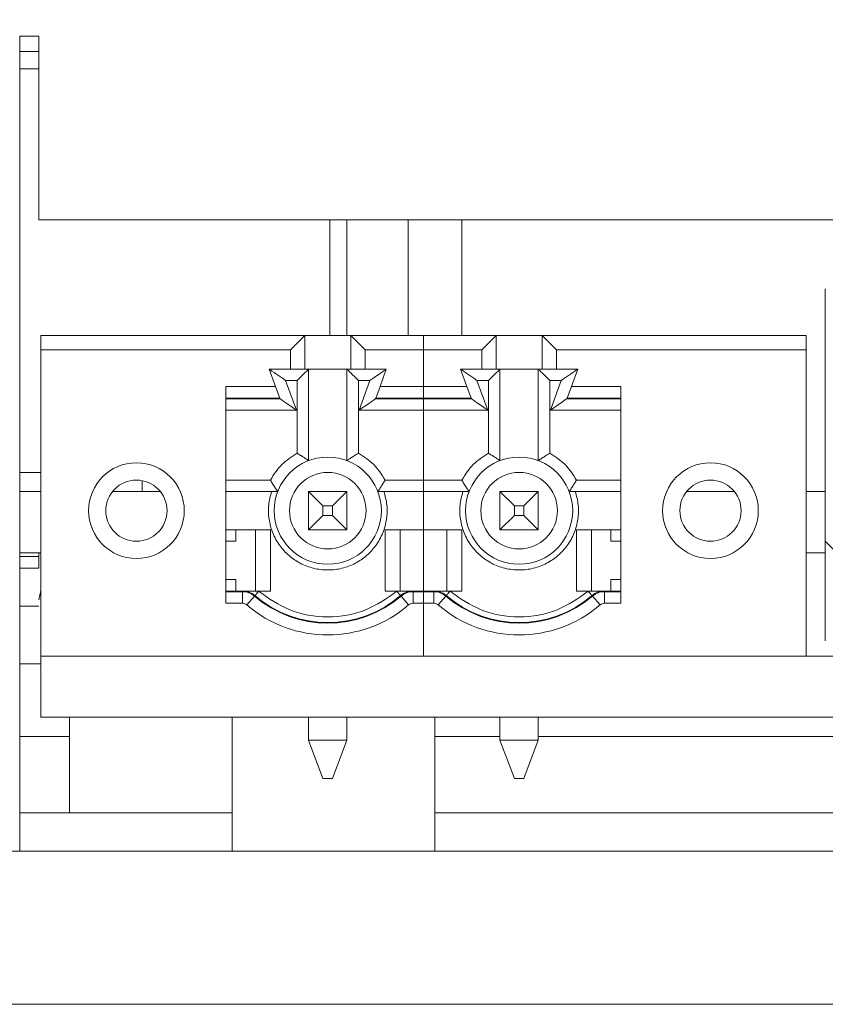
# Model space of a CAD drawing. Header units: millimetres. Extents: x 0 to 594, y 0 to 420.
# Tile 6 of 12: x 234 to 255, y 117 to 143. Entities that reach past the tile are written whole.
import ezdxf

# ---------------------------------------------------------------- set-up
doc = ezdxf.new("R2010")
doc.units = ezdxf.units.MM
doc.header["$PDSIZE"] = -1
doc.styles.get("Standard").update_dxf_attribs({"font": 'txt.shx', "bigfont": 'whgtxt.shx'})
doc.dimstyles.new('ISO-25', dxfattribs={"dimtxt": 2.5, "dimasz": 2.5, "dimexe": 1.25, "dimexo": 0.625, "dimtad": 1, "dimtxsty": 'Standard', "dimcen": 2.5, "dimadec": 0, "dimazin": 0, "dimtfac": 1, "dimtmove": 0, "dimatfit": 3, "dimfxl": 0, "dimarcsym": 0})

# ---------------------------------------------------------------- blocks, each defined once
blk = doc.blocks.new('*D14')
at = {"color": 8, "lineweight": -2}
for p, q in [((227.655, 138.246), (227.655, 155.313)), ((354.655, 138.246), (354.655, 155.313)), ((231.655, 153.313), (350.655, 153.313))]:
    blk.add_line(p, q, dxfattribs=at)
at = {"color": 8}
for points in [[(231.655, 153.979), (231.655, 152.646), (227.655, 153.313)], [(350.655, 153.979), (350.655, 152.646), (354.655, 153.313)]]:
    blk.add_solid(points, dxfattribs=at)
at = {"layer": 'Defpoints', "color": 0}
for p in [(354.655, 153.313), (227.655, 136.246), (354.655, 136.246)]:
    blk.add_point(p, dxfattribs=at)
at = {"color": 3, "insert": (291.155, 157.313), "char_height": 4, "attachment_point": 5}
blk.add_mtext('\\A1;127', dxfattribs=at)

msp = doc.modelspace()

# ---------------------------------------------------------------- linework, layer by layer
at = {"color": 7, "linetype": 'Continuous', "lineweight": 15}
for p, q in [((234.1051, 142.2456), (233.6051, 142.2456)), ((233.6051, 120.9456), (233.6051, 142.2456)), ((234.1051, 142.2456), (234.1051, 137.4456)), ((234.1051, 141.8456), (233.6051, 141.8456)), ((234.1051, 137.4456), (286.1551, 137.4456)), ((242.1551, 137.4456), (242.1551, 134.4206)), ((243.7551, 137.4456), (243.7551, 134.4206)), ((245.1551, 134.4206), (245.1551, 137.4456)), ((254.6551, 135.6456), (254.6551, 129.0456)), ((241.0551, 134.4206), (234.1551, 134.4206)), ((234.1551, 134.4206), (234.1551, 134.0455)), ((240.68, 134.0455), (241.0551, 134.4206)), ((241.0551, 134.4206), (241.0551, 133.5456)), ((241.0551, 134.4206), (242.2551, 134.4206)), ((242.2551, 134.4206), (242.6302, 134.0455)), ((242.2551, 134.4206), (242.2551, 133.5456)), ((242.2551, 134.4206), (244.1551, 134.4206)), ((244.1551, 134.4206), (246.0551, 134.4206)), ((244.1551, 134.4206), (244.1551, 134.0455)), ((245.68, 134.0455), (246.0551, 134.4206)), ((246.0551, 133.5456), (246.0551, 134.4206)), ((246.0551, 134.4206), (247.2551, 134.4206)), ((247.2551, 134.4206), (247.6302, 134.0455)), ((247.2551, 133.5456), (247.2551, 134.4206)), ((254.1551, 134.4206), (247.2551, 134.4206)), ((254.1551, 134.0455), (254.1551, 134.4206)), ((234.1551, 126.0456), (234.1551, 134.0455)), ((240.68, 134.0455), (234.1551, 134.0455)), ((240.68, 133.5456), (240.68, 134.0455)), ((242.6302, 134.0455), (242.6302, 133.5456)), ((242.6302, 134.0455), (244.1551, 134.0455)), ((244.1551, 134.0455), (244.1551, 133.0922)), ((244.1551, 134.0455), (245.68, 134.0455)), ((245.68, 133.5456), (245.68, 134.0455)), ((247.6302, 134.0455), (247.6302, 133.5456)), ((254.1551, 134.0455), (247.6302, 134.0455)), ((254.1551, 126.0456), (254.1551, 134.0455)), ((240.1251, 133.5456), (240.68, 133.5456)), ((240.2902, 133.0922), (240.1251, 133.5456)), ((240.68, 133.5456), (241.0551, 133.5456)), ((241.0551, 133.5456), (242.2551, 133.5456)), ((241.1551, 131.1533), (241.1551, 133.5456)), ((242.1551, 131.1533), (242.1551, 133.5456)), ((242.6302, 133.5456), (242.2551, 133.5456)), ((242.6302, 133.5456), (243.1851, 133.5456)), ((243.1851, 133.5456), (243.0201, 133.0922)), ((245.1251, 133.5456), (245.68, 133.5456)), ((245.2902, 133.0922), (245.1251, 133.5456)), ((246.0551, 133.5456), (245.68, 133.5456)), ((246.0551, 133.5456), (247.2551, 133.5456)), ((246.1551, 133.5456), (246.1551, 131.1533)), ((247.1551, 133.5456), (247.1551, 131.1533)), ((247.2551, 133.5456), (247.6302, 133.5456)), ((247.6302, 133.5456), (248.1851, 133.5456)), ((248.1851, 133.5456), (248.0201, 133.0922)), ((238.9951, 133.0922), (240.2902, 133.0922)), ((238.9951, 127.4241), (238.9951, 133.0922)), ((240.401, 132.7877), (240.2902, 133.0922)), ((240.5536, 133.2456), (240.8551, 133.2456)), ((240.8356, 132.4706), (240.5536, 133.2456)), ((240.8551, 133.2456), (240.8551, 131.3456)), ((242.4551, 133.2456), (242.4551, 131.3456)), ((242.4551, 133.2456), (242.7567, 133.2456)), ((242.7567, 133.2456), (242.4746, 132.4706)), ((242.9092, 132.7877), (243.0201, 133.0922)), ((243.0201, 133.0922), (244.1551, 133.0922)), ((244.1551, 133.0922), (245.2902, 133.0922)), ((244.1551, 132.7877), (244.1551, 133.0922)), ((245.2902, 133.0922), (245.401, 132.7877)), ((245.5536, 133.2456), (245.8551, 133.2456)), ((245.8356, 132.4706), (245.5536, 133.2456)), ((245.8551, 131.3456), (245.8551, 133.2456)), ((247.4551, 131.3456), (247.4551, 133.2456)), ((247.4551, 133.2456), (247.7567, 133.2456)), ((247.7567, 133.2456), (247.4746, 132.4706)), ((248.0201, 133.0922), (247.9092, 132.7877)), ((248.0201, 133.0922), (249.3151, 133.0922)), ((249.3151, 133.0922), (249.3151, 127.4241)), ((240.401, 132.7877), (238.9951, 132.7877)), ((238.9951, 132.7706), (240.4072, 132.7706)), ((242.903, 132.7706), (244.1551, 132.7706)), ((244.1551, 132.7877), (242.9092, 132.7877)), ((245.401, 132.7877), (244.1551, 132.7877)), ((244.1551, 132.7877), (244.1551, 132.7706)), ((244.1551, 132.7706), (245.4072, 132.7706)), ((244.1551, 132.4706), (244.1551, 132.7706)), ((247.903, 132.7706), (249.3151, 132.7706)), ((249.3151, 132.7877), (247.9092, 132.7877)), ((238.9951, 132.4706), (240.8356, 132.4706)), ((244.1551, 132.4706), (242.4746, 132.4706)), ((245.8356, 132.4706), (244.1551, 132.4706)), ((244.1551, 130.6456), (244.1551, 132.4706)), ((247.4746, 132.4706), (249.3151, 132.4706)), ((233.6051, 130.8456), (234.1551, 130.8456)), ((236.8051, 130.3456), (236.8051, 130.6314)), ((240.1551, 130.6456), (238.9951, 130.6456)), ((243.1551, 130.6456), (244.1551, 130.6456)), ((244.1551, 130.6456), (245.1551, 130.6456)), ((244.1551, 130.3456), (244.1551, 130.6456)), ((249.3151, 130.6456), (248.1551, 130.6456)), ((233.6051, 130.3456), (234.1551, 130.3456)), ((236.0306, 130.3456), (237.2796, 130.3456)), ((240.188, 130.3456), (238.9951, 130.3456)), ((241.1551, 129.3456), (241.1551, 130.3456)), ((241.1551, 130.3456), (241.5301, 129.9706)), ((241.1551, 130.3456), (242.1551, 130.3456)), ((242.1551, 130.3456), (241.7801, 129.9706)), ((242.1551, 130.3456), (242.1551, 129.3456)), ((244.1551, 130.3456), (243.1223, 130.3456)), ((245.188, 130.3456), (244.1551, 130.3456)), ((244.1551, 130.3456), (244.1551, 129.3456)), ((246.1551, 129.3456), (246.1551, 130.3456)), ((246.1551, 130.3456), (246.5301, 129.9706)), ((246.1551, 130.3456), (247.1551, 130.3456)), ((247.1551, 130.3456), (246.7801, 129.9706)), ((247.1551, 130.3456), (247.1551, 129.3456)), ((249.3151, 130.3456), (248.1223, 130.3456)), ((251.0306, 130.3456), (252.2796, 130.3456)), ((254.1551, 130.3456), (254.6551, 130.3456)), ((241.5301, 129.9706), (241.5301, 129.7206)), ((241.7801, 129.9706), (241.5301, 129.9706)), ((241.7801, 129.7206), (241.7801, 129.9706)), ((246.5301, 129.9706), (246.5301, 129.7206)), ((246.7801, 129.9706), (246.5301, 129.9706)), ((246.7801, 129.7206), (246.7801, 129.9706)), ((241.5301, 129.7206), (241.1551, 129.3456)), ((241.5301, 129.7206), (241.7801, 129.7206)), ((241.7801, 129.7206), (242.1551, 129.3456)), ((246.5301, 129.7206), (246.1551, 129.3456)), ((246.5301, 129.7206), (246.7801, 129.7206)), ((246.7801, 129.7206), (247.1551, 129.3456)), ((238.9951, 129.3456), (240.1551, 129.3456)), ((239.2551, 129.3456), (239.2551, 129.0456)), ((239.7664, 127.7456), (239.7664, 129.3456)), ((240.1551, 129.3456), (240.1551, 127.7456)), ((242.1551, 129.3456), (241.1551, 129.3456)), ((243.1551, 127.7456), (243.1551, 129.3456)), ((243.1551, 129.3456), (244.1551, 129.3456)), ((243.5438, 129.3456), (243.5438, 127.7456)), ((244.1551, 129.3456), (245.1551, 129.3456)), ((244.1551, 127.7456), (244.1551, 129.3456)), ((244.7664, 127.7456), (244.7664, 129.3456)), ((245.1551, 129.3456), (245.1551, 127.7456)), ((247.1551, 129.3456), (246.1551, 129.3456)), ((248.1551, 129.3456), (249.3151, 129.3456)), ((248.1551, 127.7456), (248.1551, 129.3456)), ((248.5438, 129.3456), (248.5438, 127.7456)), ((249.0551, 129.0456), (249.0551, 129.3456)), ((238.9951, 129.0456), (239.2551, 129.0456)), ((249.0551, 129.0456), (249.3151, 129.0456)), ((254.6551, 129.0456), (255.1551, 128.5456)), ((254.6551, 129.0456), (254.6551, 126.4456)), ((233.6051, 128.7456), (234.1551, 128.7456)), ((234.1051, 128.7456), (234.1051, 128.6456)), ((254.1551, 128.7456), (254.6551, 128.7456)), ((234.1051, 128.6456), (233.6051, 128.6456)), ((234.1051, 128.6456), (234.1051, 128.3456)), ((234.1051, 128.3456), (233.6051, 128.3456)), ((238.9951, 128.0456), (239.2551, 128.0456)), ((239.2551, 128.0456), (239.2551, 127.7456)), ((249.0551, 128.0456), (249.3151, 128.0456)), ((249.0551, 127.7456), (249.0551, 128.0456)), ((234.1551, 127.7576), (234.1051, 127.5165)), ((239.4256, 127.7456), (238.9951, 127.7456)), ((239.4256, 127.7286), (238.9951, 127.7286)), ((239.4256, 127.7286), (239.4256, 127.7456)), ((239.4256, 127.4241), (239.4256, 127.7286)), ((239.841, 127.7456), (239.8487, 127.7391)), ((240.1551, 127.7456), (239.841, 127.7456)), ((243.4693, 127.7456), (243.1551, 127.7456)), ((243.4615, 127.7391), (243.4693, 127.7456)), ((243.8846, 127.7286), (243.8846, 127.7456)), ((244.1551, 127.7456), (243.8846, 127.7456)), ((243.8846, 127.4241), (243.8846, 127.7286)), ((244.1551, 127.7286), (243.8846, 127.7286)), ((244.4256, 127.7456), (244.1551, 127.7456)), ((244.1551, 127.7456), (244.1551, 127.7286)), ((244.1551, 127.7286), (244.1551, 127.4241)), ((244.4256, 127.7286), (244.1551, 127.7286)), ((244.4256, 127.7286), (244.4256, 127.7456)), ((244.4256, 127.4241), (244.4256, 127.7286)), ((244.841, 127.7456), (244.8487, 127.7391)), ((245.1551, 127.7456), (244.841, 127.7456)), ((248.4693, 127.7456), (248.1551, 127.7456)), ((248.4615, 127.7391), (248.4693, 127.7456)), ((248.8846, 127.7286), (248.8846, 127.7456)), ((249.3151, 127.7456), (248.8846, 127.7456)), ((248.8846, 127.4241), (248.8846, 127.7286)), ((249.3151, 127.7286), (248.8846, 127.7286)), ((239.4256, 127.4241), (238.9951, 127.4241)), ((239.5418, 127.3811), (239.74, 127.6122)), ((243.5702, 127.6122), (243.7684, 127.3811)), ((244.1551, 127.4241), (243.8846, 127.4241)), ((244.1551, 127.4241), (244.1551, 126.0456)), ((244.4256, 127.4241), (244.1551, 127.4241)), ((244.5418, 127.3811), (244.74, 127.6122)), ((248.5702, 127.6122), (248.7684, 127.3811)), ((249.3151, 127.4241), (248.8846, 127.4241)), ((234.1051, 127.3456), (233.6051, 127.3456)), ((233.6051, 125.8456), (234.1551, 125.8456)), ((244.1551, 126.0456), (234.1551, 126.0456)), ((234.1551, 126.0456), (234.1551, 124.4456)), ((254.1551, 126.0456), (244.1551, 126.0456)), ((254.1551, 126.0456), (348.1551, 126.0456)), ((234.1551, 124.4456), (348.1551, 124.4456)), ((234.9051, 124.4456), (234.9051, 121.9456)), ((239.1551, 124.4456), (239.1551, 120.9456)), ((241.1551, 123.8456), (241.1551, 124.4456)), ((242.1551, 124.4456), (242.1551, 123.8456)), ((244.4551, 120.9456), (244.4551, 124.4456)), ((246.1551, 123.8456), (246.1551, 124.4456)), ((247.1551, 124.4456), (247.1551, 123.8456)), ((233.6051, 123.9456), (234.9051, 123.9456)), ((241.1551, 123.8456), (242.1551, 123.8456)), ((241.1551, 123.8456), (241.5301, 122.8456)), ((241.7801, 122.8456), (242.1551, 123.8456)), ((244.4551, 123.9456), (246.1551, 123.9456)), ((246.1551, 123.8456), (247.1551, 123.8456)), ((246.1551, 123.8456), (246.5301, 122.8456)), ((246.7801, 122.8456), (247.1551, 123.8456)), ((247.1551, 123.9456), (255.5951, 123.9456)), ((241.7801, 122.8456), (241.5301, 122.8456)), ((246.7801, 122.8456), (246.5301, 122.8456)), ((233.6051, 121.9456), (239.1551, 121.9456)), ((244.4551, 121.9456), (341.6551, 121.9456)), ((224.1551, 120.9456), (358.1551, 120.9456)), ((232.4051, 120.9456), (233.6051, 120.9456)), ((224.1551, 116.9456), (358.1551, 116.9456))]:
    msp.add_line(p, q, dxfattribs=at)
at = {"color": 8, "linetype": 'Continuous', "lineweight": 15}
for p, q in [((234.1051, 141.3956), (233.6051, 141.3956)), ((241.7051, 134.4206), (241.7051, 137.4456))]:
    msp.add_line(p, q, dxfattribs=at)
at = {"color": 7, "linetype": 'Continuous', "lineweight": 15, "flags": 128}
for points in [[(240.5536, 133.2456), (240.47, 133.3041), (240.3896, 133.3604), (240.3155, 133.4123), (240.2506, 133.4577), (240.1973, 133.4951), (240.1577, 133.5228), (240.1333, 133.5399), (240.1251, 133.5456)], [(240.8551, 133.2456), (240.9136, 133.3041), (240.9699, 133.3604), (241.0218, 133.4123), (241.0672, 133.4577), (241.1046, 133.4951), (241.1323, 133.5228), (241.1493, 133.5399), (241.1551, 133.5456)], [(242.1551, 133.5456), (242.1597, 133.5411), (242.1732, 133.5275), (242.1953, 133.5054), (242.2253, 133.4754), (242.2623, 133.4385), (242.3051, 133.3956), (242.3525, 133.3482), (242.403, 133.2977), (242.4551, 133.2456)], [(243.1851, 133.5456), (243.1786, 133.5411), (243.1593, 133.5275), (243.1277, 133.5054), (243.0849, 133.4754), (243.0321, 133.4385), (242.9709, 133.3956), (242.9032, 133.3482), (242.8311, 133.2977), (242.7567, 133.2456)], [(245.5536, 133.2456), (245.47, 133.3041), (245.3896, 133.3604), (245.3155, 133.4123), (245.2506, 133.4577), (245.1973, 133.4951), (245.1577, 133.5228), (245.1333, 133.5399), (245.1251, 133.5456)], [(245.8551, 133.2456), (245.9136, 133.3041), (245.9699, 133.3604), (246.0218, 133.4123), (246.0672, 133.4577), (246.1046, 133.4951), (246.1323, 133.5228), (246.1493, 133.5399), (246.1551, 133.5456)], [(247.4551, 133.2456), (247.403, 133.2977), (247.3525, 133.3482), (247.3051, 133.3956), (247.2623, 133.4385), (247.2253, 133.4754), (247.1953, 133.5054), (247.1732, 133.5275), (247.1597, 133.5411), (247.1551, 133.5456)], [(247.7567, 133.2456), (247.8403, 133.3041), (247.9206, 133.3604), (247.9947, 133.4123), (248.0596, 133.4577), (248.1129, 133.4951), (248.1525, 133.5228), (248.1769, 133.5399), (248.1851, 133.5456)], [(240.8356, 132.4706), (240.7612, 132.5227), (240.6891, 132.5732), (240.6214, 132.6206), (240.5602, 132.6635), (240.5074, 132.7004), (240.4646, 132.7304), (240.433, 132.7525), (240.4137, 132.7661), (240.4072, 132.7706)], [(242.4746, 132.4706), (242.549, 132.5227), (242.6211, 132.5732), (242.6888, 132.6206), (242.75, 132.6635), (242.8028, 132.7004), (242.8456, 132.7304), (242.8772, 132.7525), (242.8965, 132.7661), (242.903, 132.7706)], [(245.4072, 132.7706), (245.4137, 132.7661), (245.433, 132.7525), (245.4646, 132.7304), (245.5074, 132.7004), (245.5602, 132.6635), (245.6214, 132.6206), (245.6891, 132.5732), (245.7612, 132.5227), (245.8356, 132.4706)], [(247.4746, 132.4706), (247.5582, 132.5292), (247.6386, 132.5854), (247.7126, 132.6373), (247.7775, 132.6828), (247.8308, 132.7201), (247.8704, 132.7478), (247.8948, 132.7649), (247.903, 132.7706)], [(239.74, 127.6122), (239.7426, 127.6153), (239.7448, 127.6179), (239.7468, 127.6201), (239.7483, 127.6219), (239.7495, 127.6234), (239.7504, 127.6244), (239.7509, 127.625), (239.7511, 127.6252)], [(239.7511, 127.6252), (239.753, 127.6274), (239.7585, 127.6339), (239.7676, 127.6444), (239.7797, 127.6585), (239.7945, 127.6758), (239.8114, 127.6955), (239.8297, 127.7168), (239.8487, 127.7391)], [(243.4615, 127.7391), (243.4805, 127.7168), (243.4989, 127.6955), (243.5157, 127.6758), (243.5305, 127.6585), (243.5427, 127.6444), (243.5517, 127.6339), (243.5573, 127.6274), (243.5591, 127.6252)], [(244.74, 127.6122), (244.7426, 127.6153), (244.7448, 127.6179), (244.7467, 127.6201), (244.7483, 127.6219), (244.7495, 127.6234), (244.7504, 127.6244), (244.7509, 127.625), (244.7511, 127.6252)], [(244.7511, 127.6252), (244.753, 127.6274), (244.7585, 127.6339), (244.7676, 127.6444), (244.7797, 127.6585), (244.7945, 127.6758), (244.8114, 127.6955), (244.8297, 127.7168), (244.8487, 127.7391)], [(248.5591, 127.6252), (248.5573, 127.6274), (248.5517, 127.6339), (248.5427, 127.6444), (248.5305, 127.6585), (248.5157, 127.6758), (248.4989, 127.6955), (248.4805, 127.7168), (248.4615, 127.7391)], [(248.5702, 127.6122), (248.5676, 127.6153), (248.5654, 127.6179), (248.5635, 127.6201), (248.5619, 127.6219), (248.5607, 127.6234), (248.5598, 127.6244), (248.5593, 127.625), (248.5591, 127.6252)]]:
    msp.add_lwpolyline(points, dxfattribs=at)
at = {"color": 7, "linetype": 'Continuous', "lineweight": 15}
for centre, radius in [((241.6551, 129.8456), 1.4), ((246.6551, 129.8456), 1.4), ((236.6551, 129.8456), 1.25), ((251.6551, 129.8456), 1.25), ((241.6551, 129.8456), 1), ((246.6551, 129.8456), 1), ((236.6551, 129.8456), 0.8), ((251.6551, 129.8456), 0.8)]:
    msp.add_circle(centre, radius, dxfattribs=at)
for centre, radius, start, end in [((230.7045, 129.2489), 10.3221, 19.9489, 20.04951), ((246.6922, 131.4003), 4.0294, 159.86086, 160.1186), ((241.618, 131.4003), 4.0294, 19.8814, 20.13914), ((251.6922, 131.4003), 4.0294, 159.86086, 160.1186), ((239.4256, 127.2456), 0.5, 49.38704, 90), ((239.4256, 127.2456), 0.483, 49.38704, 90), ((241.6551, 129.8456), 2.925, 229.38704, 310.61296), ((243.8846, 127.2456), 0.5, 90, 130.61296), ((245.0209, 128.8674), 1.9183, 220.35636, 220.86525), ((243.8846, 127.2456), 0.483, 90, 130.61296), ((244.4256, 127.2456), 0.5, 49.38704, 90), ((244.4256, 127.2456), 0.483, 49.38704, 90), ((246.6551, 129.8456), 2.925, 229.38704, 310.61296), ((248.8846, 127.2456), 0.5, 90, 130.61296), ((248.8846, 127.2456), 0.483, 90, 130.61296), ((239.4256, 127.2456), 0.1785, 49.38704, 90), ((241.6551, 129.8456), 3.2465, 229.38704, 310.61296), ((241.6551, 129.8456), 2.942, 229.38704, 310.61296), ((243.8846, 127.2456), 0.1785, 90, 130.61296), ((244.4256, 127.2456), 0.1785, 49.38704, 90), ((246.6551, 129.8456), 3.2465, 229.38704, 310.61296), ((246.6551, 129.8456), 2.942, 229.38704, 310.61296), ((248.8846, 127.2456), 0.1785, 90, 130.61296)]:
    msp.add_arc(centre, radius, start, end, dxfattribs=at)
for points, knots in [([(240.8551, 131.3456), (240.7124, 131.255), (240.427, 131.0738), (240.2457, 130.7883), (240.1551, 130.6456)], [0, 0, 0, 0, 0.4999955, 1, 1, 1, 1]), ([(240.8551, 131.3456), (240.8826, 131.3293), (240.9171, 131.3088), (240.9514, 131.2866), (240.9605, 131.2812), (240.9628, 131.2794), (240.9636, 131.2791), (240.9637, 131.279), (240.9637, 131.279), (240.9637, 131.279), (240.9638, 131.2789), (240.9639, 131.2789), (240.9642, 131.2787), (240.9647, 131.2783), (240.9658, 131.2776), (240.968, 131.2763), (240.9723, 131.2736), (240.9807, 131.2683), (240.9966, 131.2583), (241.0245, 131.2404), (241.0631, 131.2152), (241.103, 131.189), (241.1333, 131.1687), (241.1518, 131.1558), (241.154, 131.1541), (241.1551, 131.1533)], [0, 0, 0, 0, 0.1856793, 0.2334717, 0.2460518, 0.2505473, 0.2510944, 0.251136, 0.2511794, 0.2512476, 0.2513781, 0.2516669, 0.2522401, 0.2533849, 0.2556689, 0.2602129, 0.2692554, 0.287076, 0.3217446, 0.387138, 0.5021858, 0.6405164, 0.7686223, 0.8878763, 1, 1, 1, 1]), ([(242.4551, 131.3456), (242.4182, 131.3232), (242.3446, 131.2785), (242.2611, 131.2244), (242.2072, 131.189), (242.1769, 131.1687), (242.1584, 131.1558), (242.1562, 131.1541), (242.1551, 131.1533)], [0, 0, 0, 0, 0.2509, 0.5013413, 0.639892, 0.7682119, 0.887679, 1, 1, 1, 1]), ([(242.4551, 131.3456), (242.5978, 131.255), (242.8832, 131.0737), (243.0645, 130.7883), (243.1551, 130.6456)], [0, 0, 0, 0, 0.499994, 1, 1, 1, 1]), ([(245.1551, 130.6456), (245.2457, 130.7883), (245.427, 131.0738), (245.7124, 131.255), (245.8551, 131.3456)], [0, 0, 0, 0, 0.5000045, 1, 1, 1, 1]), ([(246.1551, 131.1533), (246.154, 131.1541), (246.1518, 131.1558), (246.1333, 131.1687), (246.103, 131.189), (246.0631, 131.2152), (246.0246, 131.2404), (245.9966, 131.2583), (245.9807, 131.2683), (245.9723, 131.2736), (245.968, 131.2763), (245.9658, 131.2776), (245.9647, 131.2783), (245.9642, 131.2787), (245.9639, 131.2789), (245.9638, 131.279), (245.9637, 131.279), (245.9637, 131.279), (245.9637, 131.279), (245.9636, 131.2791), (245.9628, 131.2794), (245.9605, 131.2812), (245.9514, 131.2866), (245.9171, 131.3088), (245.8826, 131.3293), (245.8551, 131.3456)], [0, 0, 0, 0, 0.1121232, 0.2313786, 0.3594807, 0.4978106, 0.6128579, 0.6782565, 0.7129192, 0.7307455, 0.7397821, 0.7443319, 0.7466159, 0.7477608, 0.7483281, 0.7486169, 0.7487534, 0.7488217, 0.7488651, 0.7489067, 0.7494479, 0.7539491, 0.7665291, 0.8143155, 1, 1, 1, 1]), ([(247.4551, 131.3456), (247.4182, 131.3232), (247.3446, 131.2785), (247.2611, 131.2244), (247.2072, 131.189), (247.1769, 131.1687), (247.1585, 131.1558), (247.1562, 131.1541), (247.1551, 131.1533)], [0, 0, 0, 0, 0.2509004, 0.501342, 0.6398929, 0.7682129, 0.8876781, 1, 1, 1, 1]), ([(248.1551, 130.6456), (248.0645, 130.7883), (247.8832, 131.0738), (247.5978, 131.255), (247.4551, 131.3456)], [0, 0, 0, 0, 0.5000045, 1, 1, 1, 1]), ([(240.1551, 130.6456), (240.1775, 130.6088), (240.2223, 130.5351), (240.2763, 130.4517), (240.3117, 130.3978), (240.332, 130.3674), (240.3449, 130.349), (240.3466, 130.3467), (240.3474, 130.3456)], [0, 0, 0, 0, 0.2508808, 0.5013237, 0.6398932, 0.7682145, 0.8876745, 1, 1, 1, 1]), ([(242.9628, 130.3456), (242.9636, 130.3467), (242.9653, 130.349), (242.9782, 130.3674), (242.9985, 130.3977), (243.0247, 130.4376), (243.0499, 130.4762), (243.0678, 130.5042), (243.0778, 130.52), (243.0831, 130.5284), (243.0858, 130.5327), (243.0871, 130.5349), (243.0878, 130.536), (243.0882, 130.5366), (243.0883, 130.5368), (243.0884, 130.537), (243.0885, 130.537), (243.0885, 130.5371), (243.0885, 130.5371), (243.0886, 130.5372), (243.0891, 130.5378), (243.0905, 130.5403), (243.0964, 130.5492), (243.1179, 130.5839), (243.1386, 130.6183), (243.1551, 130.6456)], [0, 0, 0, 0, 0.1121288, 0.2313784, 0.3594826, 0.4978306, 0.6128791, 0.6782634, 0.712927, 0.7307574, 0.7398058, 0.7443536, 0.7466282, 0.7477753, 0.7483484, 0.7486372, 0.7487805, 0.7488522, 0.7488911, 0.7489243, 0.7494705, 0.7539528, 0.7665406, 0.8143341, 1, 1, 1, 1]), ([(245.1551, 130.6456), (245.1775, 130.6088), (245.2223, 130.5351), (245.2763, 130.4517), (245.3117, 130.3978), (245.332, 130.3674), (245.3449, 130.349), (245.3466, 130.3467), (245.3474, 130.3456)], [0, 0, 0, 0, 0.2508806, 0.5013234, 0.6398928, 0.7682141, 0.887674, 1, 1, 1, 1]), ([(248.1551, 130.6456), (248.1387, 130.6182), (248.1181, 130.5837), (248.0962, 130.5493), (248.0906, 130.5403), (248.089, 130.5379), (248.0886, 130.5372), (248.0885, 130.5371), (248.0885, 130.5371), (248.0885, 130.537), (248.0884, 130.537), (248.0883, 130.5368), (248.0882, 130.5365), (248.0878, 130.536), (248.0871, 130.5349), (248.0858, 130.5327), (248.0831, 130.5284), (248.0778, 130.52), (248.0677, 130.5042), (248.0499, 130.4762), (248.0246, 130.4376), (247.9985, 130.3977), (247.9782, 130.3674), (247.9653, 130.349), (247.9636, 130.3467), (247.9628, 130.3456)], [0, 0, 0, 0, 0.1856692, 0.2334626, 0.2460466, 0.2505289, 0.2510751, 0.251112, 0.2511475, 0.2512191, 0.2513624, 0.2516512, 0.2522244, 0.2533751, 0.2556496, 0.2601974, 0.2692458, 0.2870725, 0.3217396, 0.3871238, 0.502172, 0.6405168, 0.7686207, 0.8878715, 1, 1, 1, 1]), ([(243.1223, 130.3456), (243.1539, 130.2281), (243.2171, 129.9931), (243.2022, 129.6205), (243.1074, 129.257), (242.9238, 128.9311), (242.6771, 128.6607), (242.3749, 128.4573), (242.0289, 128.3245), (241.6553, 128.2812), (241.2815, 128.3244), (240.9357, 128.4572), (240.6332, 128.6606), (240.3866, 128.9308), (240.2029, 129.2568), (240.1081, 129.6202), (240.093, 129.993), (240.1563, 130.228), (240.188, 130.3456)], [0, 0, 0, 0, 0.0618461, 0.123649, 0.1878447, 0.2521302, 0.3126038, 0.373167, 0.4365378, 0.4999987, 0.5633687, 0.6268306, 0.6873044, 0.7478673, 0.8120627, 0.8763483, 0.9381059, 1, 1, 1, 1]), ([(240.3474, 130.3456), (240.3458, 130.3456), (240.3426, 130.3456), (240.3176, 130.3456), (240.2803, 130.3456), (240.2351, 130.3456), (240.2028, 130.3456), (240.188, 130.3456)], [0, 0, 0, 0, 0.1983158, 0.3964244, 0.600432, 0.8170898, 1, 1, 1, 1]), ([(242.9628, 130.3456), (242.9644, 130.3456), (242.9676, 130.3456), (242.9927, 130.3456), (243.0299, 130.3456), (243.0752, 130.3456), (243.1075, 130.3456), (243.1223, 130.3456)], [0, 0, 0, 0, 0.1983133, 0.3964194, 0.6004358, 0.8170768, 1, 1, 1, 1]), ([(248.1223, 130.3456), (248.1539, 130.2281), (248.2171, 129.9931), (248.2022, 129.6205), (248.1074, 129.257), (247.9238, 128.9311), (247.6771, 128.6607), (247.3749, 128.4573), (247.0289, 128.3245), (246.6553, 128.2812), (246.2815, 128.3244), (245.9357, 128.4572), (245.6332, 128.6606), (245.3866, 128.9308), (245.2029, 129.2568), (245.1081, 129.6202), (245.093, 129.993), (245.1563, 130.228), (245.188, 130.3456)], [0, 0, 0, 0, 0.0618461, 0.123649, 0.1878447, 0.2521305, 0.3126036, 0.3731673, 0.4365381, 0.4999989, 0.563369, 0.6268308, 0.6873046, 0.747867, 0.8120627, 0.8763483, 0.9381059, 1, 1, 1, 1]), ([(245.3474, 130.3456), (245.3458, 130.3456), (245.3426, 130.3456), (245.3176, 130.3456), (245.2803, 130.3456), (245.2351, 130.3456), (245.2028, 130.3456), (245.188, 130.3456)], [0, 0, 0, 0, 0.1983176, 0.3964255, 0.6004323, 0.8170752, 1, 1, 1, 1]), ([(248.1223, 130.3456), (248.1035, 130.3456), (248.066, 130.3456), (248.0164, 130.3456), (247.9804, 130.3456), (247.9645, 130.3456), (247.9632, 130.3456), (247.9628, 130.3456)], [0, 0, 0, 0, 0.231394, 0.4629496, 0.6890428, 0.9017876, 1, 1, 1, 1]), ([(239.841, 127.7456), (239.7681, 127.7456), (239.6207, 127.7456), (239.4912, 127.7456), (239.4256, 127.7456)], [0, 0, 0, 0, 0.494357, 1, 1, 1, 1]), ([(239.8487, 127.7391), (240.1104, 127.5565), (240.6511, 127.1794), (241.6551, 127.0145), (242.6591, 127.1794), (243.1998, 127.5565), (243.4615, 127.7391)], [0, 0, 0, 0, 0.2419824, 0.5, 0.7580176, 1, 1, 1, 1]), ([(243.4693, 127.7456), (243.5421, 127.7456), (243.6895, 127.7456), (243.8191, 127.7456), (243.8846, 127.7456)], [0, 0, 0, 0, 0.49435286, 1, 1, 1, 1]), ([(244.841, 127.7456), (244.7681, 127.7456), (244.6207, 127.7456), (244.4912, 127.7456), (244.4256, 127.7456)], [0, 0, 0, 0, 0.494357, 1, 1, 1, 1]), ([(244.8487, 127.7391), (245.1104, 127.5565), (245.6511, 127.1794), (246.6551, 127.0145), (247.6591, 127.1794), (248.1998, 127.5565), (248.4615, 127.7391)], [0, 0, 0, 0, 0.2419822, 0.4999995, 0.7580178, 1, 1, 1, 1]), ([(248.8846, 127.7456), (248.8191, 127.7456), (248.6895, 127.7456), (248.5421, 127.7456), (248.4693, 127.7456)], [0, 0, 0, 0, 0.505643, 1, 1, 1, 1])]:
    msp.add_open_spline(points, degree=3, knots=knots, dxfattribs=at)

# ---------------------------------------------------------------- dimensions: what is measured, and where the dimension line sits
dim = msp.add_linear_dim(base=(354.6551, 153.3128), p1=(227.6551, 136.2456), p2=(354.6551, 136.2456), dimstyle='ISO-25', override={"dimscale": 2, "dimtxt": 2, "dimasz": 2, "dimexe": 1, "dimexo": 1, "dimgap": 1, "dimdec": 3, "dimzin": 9, "dimdsep": 46, "dimcen": 0, "dimclrd": 8, "dimclre": 8, "dimclrt": 3, "dimadec": 3, "dimazin": 2, "dimtdec": 3, "dimfxl": 0.6, "dimtolj": 1, "dimtzin": 1, "dimarcsym": 1})
dim.commit()
dim.dimension.update_dxf_attribs({"geometry": '*D14', "text_midpoint": (291.1551, 157.3128)})

doc.saveas('drawing.dxf')
